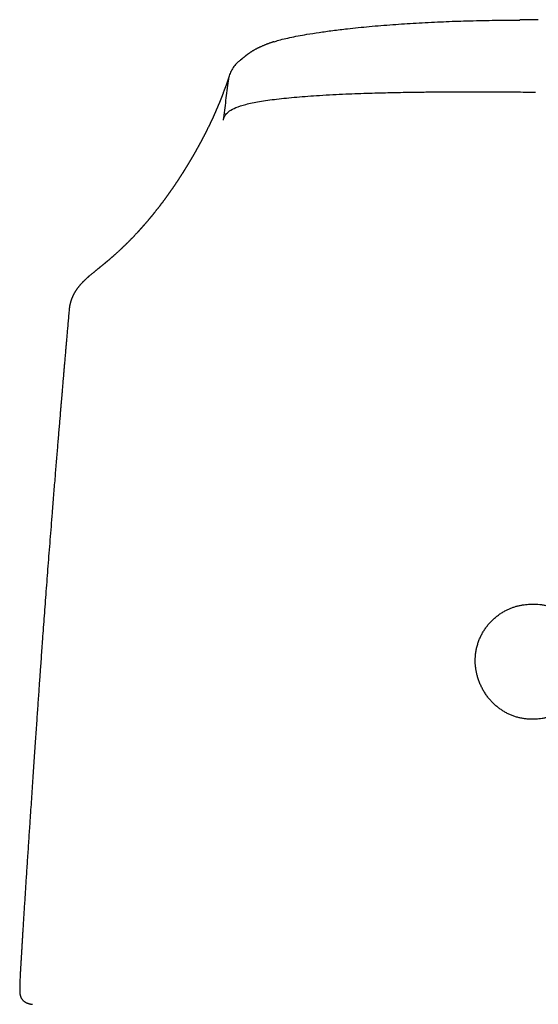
# Model space of a CAD drawing. Header units: millimetres. Extents: x 8 to 658, y 12 to 734.
# Tile 31 of 38: x 262 to 288, y 619 to 667. Entities that reach past the tile are written whole.
import ezdxf

# ---------------------------------------------------------------- set-up
doc = ezdxf.new("R2010")
doc.units = ezdxf.units.MM

msp = doc.modelspace()

# ---------------------------------------------------------------- linework, layer by layer
at = {"color": 7, "linetype": 'Continuous', "lineweight": 30}
for p, q in [((265.214, 653.915), (265.249, 653.957)), ((264.739, 652.788), (264.739, 652.785)), ((262.321, 619.585), (262.32, 619.549)), ((262.327, 619.774), (262.322, 619.595))]:
    msp.add_line(p, q, dxfattribs=at)
for points, knots in [([(274.77, 665.893), (274.798, 665.904), (274.98, 665.972), (275.515, 666.095), (276.239, 666.236), (276.962, 666.35), (277.626, 666.441), (278.441, 666.539), (279.42, 666.639), (280.544, 666.732), (281.71, 666.809), (282.867, 666.867), (284.061, 666.911), (285.255, 666.938), (286.172, 666.951), (286.671, 666.952), (286.77, 666.953)], [0, 0, 0, 0, 0.0161467, 0.1034491, 0.1911452, 0.2473552, 0.3056321, 0.3663786, 0.4519527, 0.5410703, 0.6268584, 0.7159536, 0.7989081, 0.8905246, 0.9782481, 1, 1, 1, 1]), ([(287.674, 666.968), (287.671, 666.968), (287.653, 666.968), (287.623, 666.967), (287.587, 666.967), (287.557, 666.966), (287.531, 666.966), (287.505, 666.965), (287.477, 666.964), (287.446, 666.964), (287.415, 666.963), (287.383, 666.962), (287.351, 666.962), (287.317, 666.961), (287.285, 666.96), (287.258, 666.96), (287.234, 666.959), (287.2, 666.959), (287.16, 666.958), (287.115, 666.957), (287.074, 666.957), (287.027, 666.956), (286.974, 666.955), (286.917, 666.955), (286.86, 666.954), (286.811, 666.954), (286.782, 666.954), (286.77, 666.954)], [0, 0, 0, 0, 0.008811, 0.058715, 0.09687, 0.127842, 0.153807, 0.181814, 0.21361, 0.248026, 0.284702, 0.316009, 0.351098, 0.390085, 0.427684, 0.45694, 0.478542, 0.505259, 0.572713, 0.611075, 0.655166, 0.711049, 0.771456, 0.834804, 0.898169, 0.958934, 1, 1, 1, 1]), ([(274.768, 665.898), (274.767, 665.898), (274.755, 665.894), (274.733, 665.887), (274.706, 665.878), (274.677, 665.868), (274.643, 665.857), (274.599, 665.842), (274.548, 665.824), (274.494, 665.804), (274.439, 665.784), (274.389, 665.765), (274.336, 665.744), (274.281, 665.722), (274.222, 665.698), (274.166, 665.673), (274.117, 665.651), (274.077, 665.633), (274.047, 665.619), (274.019, 665.606), (273.992, 665.592), (273.963, 665.578), (273.93, 665.561), (273.892, 665.541), (273.85, 665.519), (273.808, 665.495), (273.767, 665.472), (273.727, 665.449), (273.693, 665.428), (273.664, 665.41), (273.642, 665.396), (273.623, 665.384), (273.604, 665.371), (273.584, 665.358), (273.563, 665.344), (273.544, 665.33), (273.526, 665.318), (273.51, 665.306), (273.496, 665.296), (273.482, 665.286), (273.468, 665.276), (273.455, 665.266), (273.442, 665.256), (273.431, 665.248), (273.421, 665.24), (273.411, 665.232), (273.4, 665.224), (273.389, 665.216), (273.381, 665.209), (273.374, 665.204), (273.369, 665.2), (273.364, 665.196), (273.358, 665.191), (273.351, 665.185), (273.345, 665.18), (273.339, 665.176), (273.334, 665.172), (273.323, 665.163), (273.307, 665.15), (273.288, 665.134), (273.27, 665.119), (273.252, 665.105), (273.233, 665.089), (273.214, 665.073), (273.198, 665.06), (273.187, 665.05), (273.178, 665.043), (273.17, 665.037), (273.163, 665.031), (273.156, 665.025), (273.148, 665.018), (273.141, 665.012), (273.135, 665.008), (273.13, 665.003), (273.125, 664.999), (273.12, 664.995), (273.115, 664.992), (273.112, 664.989), (273.11, 664.987), (273.107, 664.985), (273.104, 664.983), (273.102, 664.981), (273.101, 664.98), (273.101, 664.98)], [0, 0, 0, 0, 0.001313, 0.011918, 0.020764, 0.027847, 0.040356, 0.054562, 0.071666, 0.091898, 0.110702, 0.128205, 0.145922, 0.167957, 0.189565, 0.210676, 0.233429, 0.2469, 0.258794, 0.269987, 0.281034, 0.29238, 0.307344, 0.323222, 0.342119, 0.362885, 0.381976, 0.399648, 0.420303, 0.432947, 0.444005, 0.454174, 0.46427, 0.476185, 0.488464, 0.500652, 0.51192, 0.522541, 0.532359, 0.541839, 0.551558, 0.562434, 0.5725, 0.582378, 0.589147, 0.597039, 0.607984, 0.617855, 0.625778, 0.632315, 0.636634, 0.64111, 0.647462, 0.655389, 0.662203, 0.667346, 0.672545, 0.679142, 0.703559, 0.728969, 0.749584, 0.776915, 0.797857, 0.826485, 0.844822, 0.854718, 0.866266, 0.874171, 0.881665, 0.890502, 0.901842, 0.911395, 0.918694, 0.926207, 0.935243, 0.94578, 0.95447, 0.961119, 0.967701, 0.974839, 0.985562, 0.997845, 1, 1, 1, 1]), ([(273.104, 664.976), (273.059, 664.943), (272.942, 664.858), (272.79, 664.681), (272.652, 664.461), (272.556, 664.226), (272.527, 664.064), (272.513, 663.984)], [0, 0, 0, 0, 0.141002, 0.363988, 0.583499, 0.79637, 1, 1, 1, 1]), ([(272.571, 664.245), (272.57, 664.241), (272.566, 664.23), (272.561, 664.213), (272.554, 664.193), (272.548, 664.175), (272.543, 664.158), (272.538, 664.142), (272.532, 664.127), (272.527, 664.11), (272.521, 664.092), (272.515, 664.073), (272.508, 664.053), (272.501, 664.031), (272.493, 664.009), (272.486, 663.988), (272.479, 663.966), (272.471, 663.944), (272.463, 663.921), (272.455, 663.899), (272.448, 663.877), (272.442, 663.859), (272.436, 663.843), (272.431, 663.829), (272.427, 663.817), (272.423, 663.805), (272.419, 663.794), (272.416, 663.784), (272.411, 663.772), (272.406, 663.757), (272.399, 663.737), (272.391, 663.716), (272.383, 663.694), (272.375, 663.67), (272.366, 663.645), (272.356, 663.62), (272.347, 663.594), (272.33, 663.547), (272.305, 663.479), (272.278, 663.409), (272.259, 663.358), (272.247, 663.327), (272.235, 663.295), (272.223, 663.264), (272.211, 663.233), (272.199, 663.203), (272.189, 663.176), (272.18, 663.154), (272.172, 663.135), (272.165, 663.116), (272.158, 663.098), (272.15, 663.079), (272.142, 663.059), (272.134, 663.038), (272.126, 663.019), (272.119, 663.001), (272.112, 662.985), (272.106, 662.969), (272.1, 662.954), (272.094, 662.939), (272.088, 662.926), (272.084, 662.915), (272.079, 662.905), (272.076, 662.897), (272.073, 662.889), (272.07, 662.883), (272.067, 662.875), (272.064, 662.867), (272.059, 662.856), (272.054, 662.843), (272.048, 662.829), (272.042, 662.813), (272.032, 662.791), (272.02, 662.762), (272.007, 662.73), (271.995, 662.702), (271.984, 662.676), (271.973, 662.651), (271.963, 662.627), (271.952, 662.601), (271.939, 662.572), (271.924, 662.538), (271.912, 662.51), (271.902, 662.488), (271.895, 662.472), (271.888, 662.456), (271.881, 662.44), (271.874, 662.424), (271.868, 662.41), (271.863, 662.398), (271.858, 662.388), (271.855, 662.38), (271.851, 662.372), (271.848, 662.366), (271.846, 662.36), (271.843, 662.355), (271.84, 662.348), (271.837, 662.34), (271.832, 662.329), (271.826, 662.317), (271.82, 662.303), (271.813, 662.287), (271.805, 662.269), (271.795, 662.248), (271.785, 662.226), (271.775, 662.203), (271.765, 662.181), (271.754, 662.158), (271.744, 662.136), (271.733, 662.113), (271.723, 662.09), (271.712, 662.068), (271.702, 662.045), (271.692, 662.025), (271.684, 662.007), (271.676, 661.991), (271.67, 661.977), (271.663, 661.964), (271.658, 661.952), (271.653, 661.942), (271.649, 661.934), (271.646, 661.927), (271.643, 661.92), (271.639, 661.912), (271.635, 661.904), (271.63, 661.894), (271.624, 661.881), (271.617, 661.866), (271.609, 661.849), (271.6, 661.832), (271.591, 661.813), (271.582, 661.793), (271.572, 661.773), (271.553, 661.733), (271.524, 661.674), (271.495, 661.615), (271.476, 661.577), (271.467, 661.56), (271.459, 661.544), (271.452, 661.528), (271.444, 661.514), (271.438, 661.501), (271.431, 661.488), (271.426, 661.478), (271.421, 661.468), (271.417, 661.459), (271.412, 661.45), (271.408, 661.441), (271.403, 661.431), (271.397, 661.42), (271.391, 661.408), (271.384, 661.395), (271.377, 661.381), (271.369, 661.366), (271.362, 661.351), (271.354, 661.336), (271.346, 661.321), (271.339, 661.307), (271.33, 661.29), (271.32, 661.27), (271.308, 661.247), (271.296, 661.225), (271.284, 661.201), (271.271, 661.175), (271.256, 661.148), (271.243, 661.123), (271.232, 661.102), (271.224, 661.086), (271.215, 661.07), (271.207, 661.055), (271.2, 661.041), (271.193, 661.028), (271.186, 661.015), (271.18, 661.004), (271.174, 660.993), (271.168, 660.982), (271.162, 660.971), (271.156, 660.959), (271.149, 660.946), (271.14, 660.931), (271.132, 660.914), (271.122, 660.897), (271.113, 660.88), (271.103, 660.862), (271.094, 660.844), (271.081, 660.821), (271.065, 660.791), (271.045, 660.756), (271.025, 660.72), (271.005, 660.683), (270.988, 660.652), (270.975, 660.63), (270.967, 660.615), (270.958, 660.6), (270.95, 660.585), (270.941, 660.569), (270.933, 660.554), (270.924, 660.539), (270.916, 660.524), (270.908, 660.511), (270.902, 660.5), (270.897, 660.491), (270.893, 660.484), (270.889, 660.477), (270.886, 660.471), (270.882, 660.464), (270.876, 660.455), (270.87, 660.444), (270.863, 660.431), (270.855, 660.417), (270.846, 660.402), (270.836, 660.384), (270.826, 660.366), (270.815, 660.348), (270.804, 660.329), (270.794, 660.311), (270.783, 660.292), (270.771, 660.272), (270.759, 660.251), (270.745, 660.227), (270.731, 660.204), (270.718, 660.18), (270.705, 660.159), (270.694, 660.141), (270.685, 660.125), (270.676, 660.11), (270.668, 660.097), (270.662, 660.087), (270.657, 660.079), (270.654, 660.073), (270.65, 660.067), (270.647, 660.061), (270.643, 660.054), (270.638, 660.046), (270.632, 660.036), (270.626, 660.026), (270.619, 660.014), (270.612, 660.002), (270.604, 659.989), (270.595, 659.975), (270.587, 659.961), (270.579, 659.947), (270.568, 659.929), (270.553, 659.905), (270.536, 659.877), (270.52, 659.851), (270.505, 659.826), (270.49, 659.802), (270.477, 659.779), (270.464, 659.759), (270.453, 659.74), (270.442, 659.724), (270.433, 659.708), (270.423, 659.692), (270.414, 659.678), (270.403, 659.66), (270.39, 659.638), (270.375, 659.614), (270.361, 659.592), (270.35, 659.575), (270.341, 659.561), (270.335, 659.551), (270.328, 659.54), (270.321, 659.528), (270.312, 659.515), (270.303, 659.5), (270.292, 659.483), (270.279, 659.463), (270.266, 659.441), (270.251, 659.419), (270.235, 659.393), (270.216, 659.364), (270.195, 659.331), (270.178, 659.304), (270.164, 659.282), (270.154, 659.267), (270.143, 659.251), (270.133, 659.234), (270.122, 659.218), (270.112, 659.203), (270.102, 659.187), (270.093, 659.173), (270.084, 659.16), (270.076, 659.147), (270.069, 659.137), (270.064, 659.128), (270.059, 659.122), (270.056, 659.116), (270.052, 659.111), (270.048, 659.104), (270.043, 659.097), (270.038, 659.089), (270.031, 659.079), (270.025, 659.069), (270.017, 659.057), (270.008, 659.044), (270, 659.031), (269.991, 659.018), (269.982, 659.005), (269.971, 658.989), (269.958, 658.969), (269.943, 658.947), (269.929, 658.926), (269.916, 658.906), (269.904, 658.887), (269.892, 658.87), (269.88, 658.852), (269.867, 658.833), (269.854, 658.814), (269.842, 658.796), (269.831, 658.781), (269.822, 658.768), (269.815, 658.757), (269.807, 658.745), (269.799, 658.733), (269.79, 658.721), (269.782, 658.708), (269.772, 658.695), (269.76, 658.676), (269.744, 658.653), (269.725, 658.626), (269.706, 658.599), (269.688, 658.573), (269.67, 658.547), (269.652, 658.522), (269.634, 658.497), (269.618, 658.474), (269.602, 658.451), (269.586, 658.429), (269.568, 658.404), (269.549, 658.377), (269.527, 658.347), (269.505, 658.315), (269.483, 658.286), (269.463, 658.258), (269.444, 658.232), (269.425, 658.206), (269.408, 658.182), (269.391, 658.16), (269.376, 658.139), (269.361, 658.12), (269.347, 658.1), (269.332, 658.08), (269.317, 658.06), (269.301, 658.039), (269.284, 658.016), (269.266, 657.991), (269.246, 657.966), (269.226, 657.94), (269.206, 657.913), (269.186, 657.887), (269.167, 657.862), (269.149, 657.838), (269.132, 657.816), (269.116, 657.795), (269.1, 657.775), (269.084, 657.754), (269.067, 657.732), (269.047, 657.707), (269.024, 657.678), (268.999, 657.645), (268.972, 657.612), (268.949, 657.583), (268.931, 657.56), (268.918, 657.543), (268.905, 657.528), (268.894, 657.514), (268.883, 657.501), (268.873, 657.488), (268.863, 657.475), (268.852, 657.462), (268.84, 657.446), (268.826, 657.43), (268.812, 657.413), (268.794, 657.39), (268.772, 657.364), (268.748, 657.335), (268.728, 657.31), (268.71, 657.288), (268.696, 657.271), (268.682, 657.255), (268.669, 657.239), (268.657, 657.225), (268.647, 657.213), (268.639, 657.203), (268.632, 657.195), (268.625, 657.186), (268.617, 657.177), (268.608, 657.166), (268.598, 657.154), (268.584, 657.138), (268.566, 657.117), (268.545, 657.092), (268.524, 657.068), (268.504, 657.044), (268.484, 657.021), (268.465, 656.999), (268.448, 656.979), (268.432, 656.961), (268.418, 656.945), (268.406, 656.931), (268.394, 656.917), (268.384, 656.905), (268.375, 656.895), (268.367, 656.887), (268.361, 656.879), (268.353, 656.871), (268.345, 656.862), (268.336, 656.851), (268.325, 656.839), (268.314, 656.826), (268.302, 656.813), (268.29, 656.799), (268.277, 656.784), (268.264, 656.77), (268.251, 656.756), (268.239, 656.742), (268.226, 656.728), (268.214, 656.714), (268.201, 656.7), (268.189, 656.686), (268.177, 656.673), (268.165, 656.66), (268.154, 656.648), (268.144, 656.636), (268.132, 656.624), (268.12, 656.61), (268.106, 656.596), (268.092, 656.58), (268.07, 656.556), (268.041, 656.524), (268.005, 656.486), (267.97, 656.449), (267.938, 656.414), (267.908, 656.382), (267.878, 656.351), (267.848, 656.32), (267.818, 656.289), (267.788, 656.258), (267.763, 656.231), (267.741, 656.209), (267.723, 656.191), (267.704, 656.172), (267.684, 656.151), (267.663, 656.13), (267.642, 656.108), (267.621, 656.088), (267.601, 656.068), (267.584, 656.05), (267.568, 656.035), (267.555, 656.022), (267.543, 656.01), (267.532, 655.999), (267.521, 655.988), (267.509, 655.976), (267.494, 655.962), (267.478, 655.946), (267.46, 655.928), (267.438, 655.907), (267.413, 655.883), (267.383, 655.854), (267.354, 655.826), (267.326, 655.799), (267.299, 655.774), (267.275, 655.751), (267.253, 655.731), (267.234, 655.713), (267.216, 655.696), (267.198, 655.679), (267.179, 655.661), (267.152, 655.636), (267.116, 655.603), (267.076, 655.566), (267.039, 655.533), (267.006, 655.503), (266.973, 655.474), (266.941, 655.445), (266.913, 655.42), (266.891, 655.4), (266.874, 655.385), (266.858, 655.371), (266.843, 655.358), (266.828, 655.346), (266.813, 655.333), (266.798, 655.319), (266.782, 655.305), (266.765, 655.291), (266.748, 655.276), (266.729, 655.26), (266.708, 655.242), (266.686, 655.223), (266.662, 655.202), (266.638, 655.182), (266.617, 655.164), (266.599, 655.149), (266.583, 655.135), (266.568, 655.123), (266.556, 655.112), (266.544, 655.103), (266.533, 655.094), (266.522, 655.084), (266.51, 655.075), (266.498, 655.064), (266.486, 655.054), (266.472, 655.043), (266.458, 655.031), (266.443, 655.019), (266.428, 655.006), (266.412, 654.993), (266.395, 654.979), (266.377, 654.964), (266.357, 654.948), (266.337, 654.931), (266.318, 654.915), (266.3, 654.901), (266.285, 654.889), (266.271, 654.878), (266.259, 654.868), (266.249, 654.859), (266.238, 654.85), (266.225, 654.84), (266.209, 654.827), (266.19, 654.812), (266.169, 654.794), (266.147, 654.776), (266.124, 654.758), (266.103, 654.741), (266.081, 654.724), (266.06, 654.707), (266.034, 654.686), (266.005, 654.662), (265.972, 654.635), (265.94, 654.61), (265.91, 654.585), (265.871, 654.553), (265.823, 654.513), (265.777, 654.475), (265.745, 654.448), (265.725, 654.432), (265.707, 654.416), (265.689, 654.4), (265.674, 654.387), (265.662, 654.376), (265.65, 654.367), (265.637, 654.355), (265.623, 654.343), (265.608, 654.329), (265.593, 654.315), (265.578, 654.302), (265.565, 654.29), (265.553, 654.278), (265.541, 654.267), (265.529, 654.256), (265.516, 654.244), (265.503, 654.231), (265.488, 654.217), (265.473, 654.202), (265.457, 654.186), (265.441, 654.17), (265.426, 654.155), (265.413, 654.142), (265.401, 654.129), (265.387, 654.115), (265.37, 654.097), (265.35, 654.076), (265.33, 654.054), (265.311, 654.033), (265.295, 654.016), (265.282, 654.001), (265.269, 653.987), (265.258, 653.973), (265.25, 653.964), (265.246, 653.96)], [0, 0, 0, 0, 0.001242, 0.003404, 0.005439, 0.007316, 0.009072, 0.010707, 0.01222, 0.013969, 0.01584, 0.017837, 0.019959, 0.022207, 0.024581, 0.026716, 0.028942, 0.031261, 0.033673, 0.036046, 0.038261, 0.040318, 0.041824, 0.043232, 0.044542, 0.045755, 0.046871, 0.047888, 0.048848, 0.050678, 0.052677, 0.054845, 0.05718, 0.059685, 0.0623, 0.064947, 0.067584, 0.07021, 0.079504, 0.088662, 0.091952, 0.095221, 0.098468, 0.101693, 0.104897, 0.108034, 0.111059, 0.113075, 0.115037, 0.116947, 0.118805, 0.120697, 0.122726, 0.124892, 0.127196, 0.128743, 0.130346, 0.132005, 0.133657, 0.135163, 0.136519, 0.137725, 0.138698, 0.139545, 0.140265, 0.140906, 0.141639, 0.14248, 0.143632, 0.144939, 0.146402, 0.14802, 0.149794, 0.153373, 0.156811, 0.159538, 0.162168, 0.164702, 0.167139, 0.169526, 0.172789, 0.176217, 0.179812, 0.181403, 0.183025, 0.184677, 0.186352, 0.187929, 0.18937, 0.190675, 0.191605, 0.192451, 0.193214, 0.193892, 0.194486, 0.194997, 0.195521, 0.196442, 0.197535, 0.1988, 0.200236, 0.201844, 0.203623, 0.205886, 0.20816, 0.210432, 0.212702, 0.215015, 0.217327, 0.219636, 0.221943, 0.224248, 0.22655, 0.22879, 0.23051, 0.232098, 0.233555, 0.234879, 0.236073, 0.237134, 0.237876, 0.23854, 0.239235, 0.24001, 0.240866, 0.241802, 0.243181, 0.244704, 0.246371, 0.248183, 0.250138, 0.252176, 0.254209, 0.256237, 0.26429, 0.272252, 0.274027, 0.275774, 0.277428, 0.278982, 0.280438, 0.281795, 0.283053, 0.284107, 0.28508, 0.285972, 0.286808, 0.287725, 0.288729, 0.289835, 0.291041, 0.29235, 0.29379, 0.295333, 0.296885, 0.298399, 0.299875, 0.301314, 0.302714, 0.305075, 0.30732, 0.309533, 0.311884, 0.314503, 0.31728, 0.320215, 0.321883, 0.323578, 0.32519, 0.326703, 0.328116, 0.329431, 0.330646, 0.331869, 0.332971, 0.333977, 0.335046, 0.336208, 0.337616, 0.339141, 0.340782, 0.342534, 0.344309, 0.346078, 0.347841, 0.349598, 0.35316, 0.356697, 0.360284, 0.364017, 0.367895, 0.369354, 0.370832, 0.37233, 0.373848, 0.375385, 0.37688, 0.378494, 0.37995, 0.381247, 0.382386, 0.383227, 0.383955, 0.384568, 0.385178, 0.385897, 0.386723, 0.387835, 0.389096, 0.390507, 0.392068, 0.393814, 0.395657, 0.397499, 0.39934, 0.40118, 0.403019, 0.404857, 0.407189, 0.40952, 0.411849, 0.414176, 0.41649, 0.418193, 0.419762, 0.421197, 0.422497, 0.423663, 0.424324, 0.424932, 0.425488, 0.426024, 0.426688, 0.427498, 0.428452, 0.429551, 0.430662, 0.431889, 0.433234, 0.434637, 0.436013, 0.437363, 0.438686, 0.441593, 0.444362, 0.446993, 0.449486, 0.451841, 0.454057, 0.456135, 0.457919, 0.459586, 0.461143, 0.462641, 0.464092, 0.465494, 0.468038, 0.470407, 0.472601, 0.474621, 0.475609, 0.476586, 0.477662, 0.478844, 0.480131, 0.481525, 0.483337, 0.485301, 0.487418, 0.489653, 0.491954, 0.495066, 0.49829, 0.501627, 0.503161, 0.504717, 0.506297, 0.507898, 0.509521, 0.511083, 0.512534, 0.514004, 0.515341, 0.516545, 0.517617, 0.518555, 0.519074, 0.519551, 0.520095, 0.520735, 0.52147, 0.522301, 0.523229, 0.524251, 0.525426, 0.526706, 0.528049, 0.529362, 0.530642, 0.53189, 0.534225, 0.536436, 0.538521, 0.540481, 0.542317, 0.544027, 0.545616, 0.547675, 0.5496, 0.551393, 0.553053, 0.554155, 0.555194, 0.556326, 0.557622, 0.558756, 0.559991, 0.561328, 0.562766, 0.5655, 0.5682, 0.570848, 0.573445, 0.576041, 0.578576, 0.581021, 0.583372, 0.585627, 0.587796, 0.590007, 0.592886, 0.595902, 0.599029, 0.602212, 0.604752, 0.607326, 0.609913, 0.612399, 0.61452, 0.616548, 0.618482, 0.620381, 0.622345, 0.624376, 0.626474, 0.628638, 0.631158, 0.633713, 0.636304, 0.638929, 0.641568, 0.644101, 0.646513, 0.648616, 0.650618, 0.652628, 0.65471, 0.656866, 0.659096, 0.662236, 0.665474, 0.668809, 0.672241, 0.673991, 0.675627, 0.677148, 0.678553, 0.679844, 0.681026, 0.682261, 0.683623, 0.685111, 0.686725, 0.688466, 0.690333, 0.693315, 0.696212, 0.699021, 0.700764, 0.702471, 0.704127, 0.705665, 0.707078, 0.708367, 0.709165, 0.709924, 0.710767, 0.711715, 0.712769, 0.713928, 0.715194, 0.717673, 0.720138, 0.722528, 0.724845, 0.727086, 0.729254, 0.731347, 0.733012, 0.734558, 0.735982, 0.737283, 0.738462, 0.739519, 0.740263, 0.740967, 0.741772, 0.742692, 0.743729, 0.744881, 0.74615, 0.74751, 0.748891, 0.750287, 0.751699, 0.753127, 0.754488, 0.755863, 0.757252, 0.758594, 0.759837, 0.761275, 0.762552, 0.763668, 0.764768, 0.765997, 0.767329, 0.768785, 0.770364, 0.771999, 0.77586, 0.779676, 0.783437, 0.786666, 0.789797, 0.792838, 0.795884, 0.798961, 0.802034, 0.80499, 0.806749, 0.808518, 0.810403, 0.812408, 0.814533, 0.81668, 0.818724, 0.820654, 0.82247, 0.823905, 0.825195, 0.826336, 0.827341, 0.828381, 0.829512, 0.830963, 0.832541, 0.834246, 0.836077, 0.838685, 0.841467, 0.844422, 0.846867, 0.849387, 0.851772, 0.853578, 0.855274, 0.856932, 0.8586, 0.860278, 0.861967, 0.865953, 0.869885, 0.872687, 0.875561, 0.878481, 0.8813, 0.883996, 0.885587, 0.887061, 0.888416, 0.889652, 0.890833, 0.892076, 0.893384, 0.894759, 0.896054, 0.897465, 0.89901, 0.900689, 0.902502, 0.904448, 0.906526, 0.908117, 0.909558, 0.910849, 0.91199, 0.91298, 0.913834, 0.914675, 0.915535, 0.916457, 0.9174, 0.918364, 0.919355, 0.920445, 0.921652, 0.922779, 0.923993, 0.925293, 0.926679, 0.928151, 0.929709, 0.93123, 0.932495, 0.933636, 0.934654, 0.935547, 0.936317, 0.936964, 0.937972, 0.939154, 0.940511, 0.942042, 0.943747, 0.945209, 0.946762, 0.948285, 0.949759, 0.951182, 0.9536, 0.95586, 0.957959, 0.95993, 0.961921, 0.965576, 0.969329, 0.970509, 0.97169, 0.972864, 0.973942, 0.974891, 0.975479, 0.976025, 0.9767, 0.977545, 0.978327, 0.979198, 0.980007, 0.98072, 0.981442, 0.982075, 0.982748, 0.983467, 0.984233, 0.985037, 0.985955, 0.986917, 0.987888, 0.98876, 0.989525, 0.990218, 0.990971, 0.992122, 0.993361, 0.99463, 0.995919, 0.996862, 0.997695, 0.998446, 0.999215, 1, 1, 1, 1]), ([(272.512, 663.984), (272.471, 663.663), (272.388, 663.02), (272.307, 662.375), (272.266, 662.053)], [0, 0, 0, 0, 0.500474, 1, 1, 1, 1]), ([(272.303, 662.164), (272.329, 662.221), (272.381, 662.335), (272.557, 662.508), (272.867, 662.676), (273.353, 662.832), (274.024, 662.971), (274.867, 663.09), (275.859, 663.188), (276.8, 663.257), (277.611, 663.304), (278.241, 663.334), (278.842, 663.358), (279.409, 663.377), (279.939, 663.392), (280.608, 663.408), (281.351, 663.422), (282.082, 663.431), (282.628, 663.435), (283.067, 663.437), (283.495, 663.438), (283.912, 663.439), (284.319, 663.44), (284.714, 663.44), (285.097, 663.439), (285.713, 663.437), (286.527, 663.434), (287.218, 663.429), (287.543, 663.427)], [0, 0, 0, 0, 0.05407, 0.109618, 0.166561, 0.224953, 0.284727, 0.34595, 0.408583, 0.472612, 0.508406, 0.541995, 0.573375, 0.60253, 0.629438, 0.654092, 0.703314, 0.740091, 0.762051, 0.783448, 0.804278, 0.824539, 0.844231, 0.863355, 0.881913, 0.899904, 0.952752, 1, 1, 1, 1]), ([(272.269, 662.062), (272.274, 662.079), (272.285, 662.113), (272.297, 662.147), (272.303, 662.164)], [0, 0, 0, 0, 0.500024, 1, 1, 1, 1]), ([(265.209, 653.919), (265.202, 653.91), (265.189, 653.893), (265.172, 653.871), (265.157, 653.851), (265.145, 653.835), (265.136, 653.823), (265.128, 653.812), (265.121, 653.802), (265.114, 653.791), (265.106, 653.781), (265.099, 653.77), (265.09, 653.757), (265.08, 653.742), (265.068, 653.724), (265.056, 653.705), (265.044, 653.685), (265.032, 653.666), (265.021, 653.648), (265.011, 653.631), (265.002, 653.616), (264.994, 653.601), (264.986, 653.587), (264.978, 653.573), (264.97, 653.558), (264.962, 653.543), (264.954, 653.527), (264.945, 653.51), (264.936, 653.491), (264.927, 653.473), (264.92, 653.458), (264.914, 653.445), (264.909, 653.434), (264.904, 653.422), (264.897, 653.408), (264.889, 653.389), (264.88, 653.366), (264.869, 653.341), (264.862, 653.323), (264.859, 653.314)], [0, 0, 0, 0, 0.049887, 0.093081, 0.129577, 0.159371, 0.182459, 0.202758, 0.222082, 0.241422, 0.26078, 0.280157, 0.302117, 0.329577, 0.359584, 0.394003, 0.428338, 0.460803, 0.491236, 0.518571, 0.545728, 0.568607, 0.589724, 0.612979, 0.638416, 0.660017, 0.684182, 0.711275, 0.741116, 0.768961, 0.792696, 0.812321, 0.827833, 0.843099, 0.864323, 0.891048, 0.923604, 0.961989, 1, 1, 1, 1]), ([(264.859, 653.313), (264.854, 653.301), (264.846, 653.278), (264.834, 653.245), (264.825, 653.217), (264.817, 653.191), (264.811, 653.17), (264.805, 653.152), (264.8, 653.134), (264.795, 653.116), (264.79, 653.096), (264.785, 653.076), (264.779, 653.052), (264.773, 653.024), (264.767, 652.995), (264.762, 652.968), (264.758, 652.947), (264.755, 652.929), (264.752, 652.911), (264.75, 652.891), (264.747, 652.87), (264.744, 652.846), (264.74, 652.817), (264.738, 652.797), (264.737, 652.785)], [0, 0, 0, 0, 0.08073, 0.149117, 0.20521, 0.249494, 0.287226, 0.319998, 0.354738, 0.390044, 0.426057, 0.465029, 0.508592, 0.560231, 0.619101, 0.670904, 0.710476, 0.738403, 0.771341, 0.809593, 0.84417, 0.887435, 0.939387, 1, 1, 1, 1]), ([(264.738, 652.788), (264.734, 652.744), (264.721, 652.597), (264.699, 652.351), (264.673, 652.051), (264.648, 651.763), (264.624, 651.492), (264.602, 651.236), (264.581, 650.995), (264.561, 650.764), (264.542, 650.544), (264.524, 650.329), (264.506, 650.121), (264.488, 649.92), (264.472, 649.731), (264.457, 649.552), (264.443, 649.385), (264.43, 649.231), (264.418, 649.092), (264.407, 648.965), (264.397, 648.848), (264.388, 648.742), (264.379, 648.641), (264.372, 648.548), (264.364, 648.464), (264.358, 648.392), (264.353, 648.333), (264.35, 648.289), (264.347, 648.258), (264.345, 648.237), (264.343, 648.216), (264.341, 648.191), (264.338, 648.151), (264.334, 648.099), (264.328, 648.032), (264.321, 647.953), (264.314, 647.863), (264.305, 647.761), (264.291, 647.589), (264.27, 647.345), (264.244, 647.031), (264.217, 646.705), (264.189, 646.366), (264.16, 646.016), (264.13, 645.657), (264.1, 645.288), (264.069, 644.907), (264.037, 644.514), (264.004, 644.11), (263.97, 643.693), (263.936, 643.269), (263.896, 642.763), (263.85, 642.183), (263.799, 641.53), (263.748, 640.884), (263.699, 640.247), (263.651, 639.622), (263.605, 639.008), (263.56, 638.406), (263.516, 637.816), (263.473, 637.238), (263.435, 636.708), (263.4, 636.227), (263.369, 635.793), (263.34, 635.395), (263.315, 635.032), (263.291, 634.699), (263.266, 634.349), (263.241, 633.979), (263.213, 633.588), (263.185, 633.184), (263.156, 632.767), (263.127, 632.336), (263.096, 631.893), (263.065, 631.436), (263.033, 630.966), (263, 630.483), (262.967, 629.989), (262.933, 629.486), (262.898, 628.973), (262.863, 628.447), (262.83, 627.959), (262.8, 627.51), (262.773, 627.104), (262.746, 626.694), (262.719, 626.283), (262.692, 625.875), (262.665, 625.468), (262.632, 624.954), (262.592, 624.333), (262.545, 623.608), (262.51, 623.048), (262.486, 622.65), (262.471, 622.412), (262.457, 622.18), (262.443, 621.956), (262.43, 621.746), (262.419, 621.549), (262.408, 621.365), (262.397, 621.192), (262.389, 621.044), (262.381, 620.918), (262.375, 620.813), (262.37, 620.727), (262.366, 620.657), (262.363, 620.599), (262.359, 620.534), (262.355, 620.459), (262.351, 620.391), (262.348, 620.348), (262.348, 620.334)], [0, 0, 0, 0, 0.004017, 0.013574, 0.022784, 0.031648, 0.040164, 0.047877, 0.055281, 0.062377, 0.069165, 0.075644, 0.082179, 0.088366, 0.094207, 0.099701, 0.104848, 0.109647, 0.113855, 0.117754, 0.121344, 0.124626, 0.127599, 0.130603, 0.133208, 0.135415, 0.137223, 0.138632, 0.139502, 0.140095, 0.140557, 0.141412, 0.142467, 0.144183, 0.146254, 0.148679, 0.151457, 0.154591, 0.158071, 0.167362, 0.177034, 0.187086, 0.197519, 0.208333, 0.219323, 0.230681, 0.242406, 0.254499, 0.266958, 0.279785, 0.292955, 0.306102, 0.326473, 0.346492, 0.366444, 0.386032, 0.405258, 0.42412, 0.442618, 0.460753, 0.478524, 0.495932, 0.509506, 0.522851, 0.535966, 0.54611, 0.556238, 0.5667, 0.578304, 0.590319, 0.602745, 0.615582, 0.628831, 0.642493, 0.656569, 0.671058, 0.685963, 0.701282, 0.716734, 0.732587, 0.748843, 0.765502, 0.777871, 0.790454, 0.803222, 0.815957, 0.828611, 0.841186, 0.85368, 0.876378, 0.898807, 0.920966, 0.92835, 0.935704, 0.942974, 0.949898, 0.956444, 0.962503, 0.968196, 0.973524, 0.978485, 0.981951, 0.985213, 0.988271, 0.989977, 0.991676, 0.993668, 0.995993, 0.998709, 1, 1, 1, 1]), ([(287.396, 632.75), (287.337, 632.75), (287.218, 632.75), (287.041, 632.766), (286.866, 632.792), (286.692, 632.831), (286.522, 632.881), (286.356, 632.942), (286.194, 633.015), (286.038, 633.098), (285.887, 633.192), (285.742, 633.295), (285.603, 633.408), (285.47, 633.531), (285.345, 633.662), (285.229, 633.8), (285.118, 633.949), (285.015, 634.108), (284.92, 634.279), (284.836, 634.454), (284.763, 634.635), (284.706, 634.811), (284.662, 634.981), (284.629, 635.145), (284.606, 635.311), (284.593, 635.477), (284.59, 635.643), (284.596, 635.818), (284.615, 635.999), (284.648, 636.187), (284.694, 636.373), (284.753, 636.554), (284.823, 636.729), (284.905, 636.898), (284.997, 637.059), (285.1, 637.214), (285.213, 637.362), (285.335, 637.502), (285.468, 637.634), (285.61, 637.758), (285.761, 637.872), (285.918, 637.976), (286.074, 638.064), (286.225, 638.138), (286.372, 638.199), (286.522, 638.251), (286.674, 638.295), (286.829, 638.33), (286.979, 638.354), (287.123, 638.369), (287.26, 638.376), (287.352, 638.374), (287.398, 638.373)], [0, 0, 0, 0, 0.019952, 0.039974, 0.06002, 0.080042, 0.099995, 0.11993, 0.139929, 0.159953, 0.179958, 0.199897, 0.220219, 0.2406, 0.261004, 0.28139, 0.301717, 0.323643, 0.34564, 0.36766, 0.389655, 0.411579, 0.430393, 0.449273, 0.468184, 0.487093, 0.505967, 0.524778, 0.546401, 0.568101, 0.589828, 0.611529, 0.633152, 0.65425, 0.675418, 0.69661, 0.71778, 0.738878, 0.760243, 0.78168, 0.803141, 0.824576, 0.845939, 0.863815, 0.881756, 0.899727, 0.917693, 0.935623, 0.953491, 0.96899, 0.984502, 1, 1, 1, 1]), ([(287.398, 638.373), (287.455, 638.374), (287.57, 638.377), (287.741, 638.367), (287.912, 638.345), (288.081, 638.312), (288.246, 638.268), (288.408, 638.214), (288.566, 638.149), (288.719, 638.074), (288.867, 637.99), (289.012, 637.896), (289.153, 637.79), (289.29, 637.673), (289.419, 637.548), (289.54, 637.416), (289.653, 637.273), (289.759, 637.121), (289.856, 636.958), (289.942, 636.789), (290.016, 636.615), (290.079, 636.437), (290.129, 636.254), (290.166, 636.067), (290.191, 635.877), (290.202, 635.687), (290.201, 635.497), (290.186, 635.309), (290.16, 635.123), (290.121, 634.939), (290.07, 634.757), (290.007, 634.578), (289.933, 634.402), (289.846, 634.23), (289.748, 634.063), (289.64, 633.903), (289.527, 633.757), (289.411, 633.625), (289.293, 633.505), (289.168, 633.392), (289.037, 633.287), (288.9, 633.189), (288.76, 633.102), (288.617, 633.025), (288.472, 632.958), (288.323, 632.9), (288.17, 632.85), (288.015, 632.81), (287.86, 632.78), (287.705, 632.761), (287.55, 632.75), (287.447, 632.75), (287.395, 632.75)], [0, 0, 0, 0, 0.019303, 0.038676, 0.058078, 0.07746, 0.096771, 0.116014, 0.135315, 0.15464, 0.173947, 0.193195, 0.213556, 0.23398, 0.254425, 0.274851, 0.295214, 0.316696, 0.338251, 0.35983, 0.381383, 0.402863, 0.424432, 0.446076, 0.467746, 0.48939, 0.510958, 0.532164, 0.553439, 0.574739, 0.596018, 0.617228, 0.63893, 0.6607, 0.682494, 0.704265, 0.725967, 0.744849, 0.763798, 0.782778, 0.801753, 0.820691, 0.839565, 0.857522, 0.875546, 0.893603, 0.911658, 0.929678, 0.947632, 0.965083, 0.982549, 1, 1, 1, 1]), ([(262.348, 620.334), (262.347, 620.315), (262.343, 620.255), (262.338, 620.154), (262.333, 620.03), (262.328, 619.903), (262.325, 619.817), (262.323, 619.773)], [0, 0, 0, 0, 0.103593, 0.318492, 0.539526, 0.766695, 1, 1, 1, 1]), ([(262.32, 619.542), (262.32, 619.53), (262.32, 619.509), (262.32, 619.479), (262.32, 619.454), (262.321, 619.433), (262.321, 619.415), (262.322, 619.398), (262.324, 619.378), (262.326, 619.355), (262.329, 619.329), (262.333, 619.304), (262.338, 619.276), (262.346, 619.243), (262.357, 619.205), (262.371, 619.165), (262.388, 619.128), (262.406, 619.096), (262.42, 619.072), (262.434, 619.052), (262.446, 619.036), (262.461, 619.018), (262.48, 618.997), (262.506, 618.973), (262.536, 618.948), (262.57, 618.924), (262.607, 618.902), (262.642, 618.884), (262.671, 618.871), (262.693, 618.863), (262.709, 618.857), (262.727, 618.851), (262.746, 618.845), (262.767, 618.839), (262.787, 618.833), (262.804, 618.829), (262.817, 618.826), (262.829, 618.824), (262.843, 618.821), (262.862, 618.817), (262.886, 618.813), (262.916, 618.809), (262.936, 618.806), (262.947, 618.805)], [0, 0, 0, 0, 0.038782, 0.072545, 0.101083, 0.124248, 0.141976, 0.158197, 0.175621, 0.201549, 0.227116, 0.250565, 0.274506, 0.307413, 0.341936, 0.377587, 0.415766, 0.4411, 0.463274, 0.481014, 0.495556, 0.509894, 0.533044, 0.559363, 0.590989, 0.625935, 0.66221, 0.697418, 0.729892, 0.745895, 0.760908, 0.777886, 0.797234, 0.818902, 0.839675, 0.857327, 0.868815, 0.87879, 0.892394, 0.911431, 0.937116, 0.968556, 1, 1, 1, 1])]:
    msp.add_open_spline(points, degree=3, knots=knots, dxfattribs=at)

doc.saveas('drawing.dxf')
